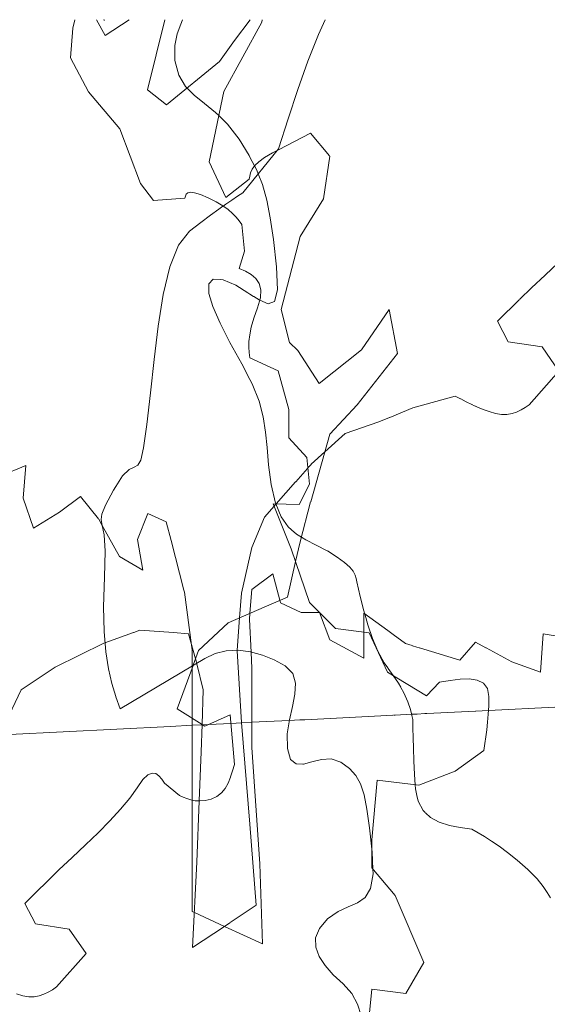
# Model space of a CAD drawing. Header units: millimetres. Extents: x -46876 to 9452, y -13755 to 24767.
# Tile 10 of 55: x -31820 to -27853, y 17363 to 24767. Entities that reach past the tile are written whole.
import ezdxf

# ---------------------------------------------------------------- set-up
doc = ezdxf.new("R2010")
doc.units = ezdxf.units.MM
doc.layers.add('L-PLNT', color=71, linetype='Continuous', lineweight=9)

# ---------------------------------------------------------------- blocks, each defined once
blk = doc.blocks.new('M_RPC Tree - Deciduous - Red Maple - 9 Meters-4147367-3D - CAPA')
at = {"layer": 'L-PLNT'}
for p, q in [((-31405.3, 24767.1), (-31419.7, 24703.2)), ((-31243.7, 24767.1), (-31176.8, 24648.6)), ((-31185.2, 24764.5), (-31189.9, 24767.1)), ((-31181.9, 24767.1), (-31185.2, 24764.5)), ((-31176.8, 24648.6), (-30998.2, 24767.1)), ((-30727.9, 24767.1), (-30858.4, 24239.1)), ((-29998.8, 24747.7), (-30285.3, 24226.3)), ((-30205.7, 24610.3), (-30086.4, 24767.1)), ((-29996.8, 24767.1), (-29998.8, 24747.7)), ((-31419.7, 24703.2), (-31439.3, 24479.2)), ((-30317.2, 24453.5), (-30205.7, 24610.3)), ((-31439.3, 24479.2), (-31302.5, 24225.3)), ((-30715.2, 24127.2), (-30317.2, 24453.5)), ((-31302.5, 24225.3), (-31067.9, 23947.4)), ((-30858.4, 24239.1), (-30715.2, 24127.2)), ((-30285.3, 24226.3), (-30396.8, 23697)), ((-31067.9, 23947.4), (-30911.6, 23536.1)), ((-29874, 23789.2), (-29632.6, 23914.5)), ((-29632.6, 23914.5), (-29490.8, 23742.3)), ((-29919.2, 23765.7), (-29884.4, 23783.8)), ((-29884.4, 23783.8), (-29878.8, 23786.7)), ((-29878.5, 23786.8), (-29875, 23788.6)), ((-30396.8, 23697), (-30269.4, 23429.7)), ((-30052.4, 23669.6), (-30022.1, 23699)), ((-30022.1, 23699), (-29978.6, 23730.9)), ((-29978.6, 23730.9), (-29919.2, 23765.7)), ((-29489.3, 23740.6), (-29537.1, 23419.1)), ((-30084, 23616.2), (-30072.2, 23642.2)), ((-30072.2, 23642.2), (-30052.4, 23669.6)), ((-30269.4, 23429.7), (-30094.3, 23566.7)), ((-30094.3, 23566.7), (-30090.5, 23591.1)), ((-30090.5, 23591.1), (-30084, 23616.2)), ((-30911.6, 23536.1), (-30813.9, 23406.3)), ((-30813.9, 23406.3), (-30579.3, 23425.1)), ((-30579.3, 23425.1), (-30574.7, 23441)), ((-30574.7, 23441), (-30567.5, 23455)), ((-30567.5, 23455), (-30555.2, 23465.1)), ((-30555.2, 23465.1), (-30535.2, 23469.5)), ((-30535.2, 23469.5), (-30505, 23466.1)), ((-30505, 23466.1), (-30461.9, 23453.1)), ((-30461.9, 23453.1), (-30403.4, 23428.6)), ((-30403.4, 23428.6), (-30342.7, 23398.1)), ((-29537.1, 23419.1), (-29712.2, 23137.3)), ((-30342.7, 23398.1), (-30293.2, 23368.3)), ((-30293.2, 23368.3), (-30253.2, 23339.2)), ((-30253.2, 23339.2), (-30220.7, 23310.6)), ((-30220.7, 23310.6), (-30193.8, 23282.4)), ((-30193.8, 23282.4), (-30170.6, 23254.4)), ((-30170.6, 23254.4), (-30149.4, 23226.5)), ((-30149.4, 23226.5), (-30129.8, 23026.8)), ((-29712.2, 23137.3), (-29855.5, 22586.8)), ((-30129.8, 23026.8), (-30168.9, 22896.5)), ((-30168.9, 22896.5), (-30123.4, 22874.8)), ((-30123.4, 22874.8), (-30081.1, 22850.5)), ((-30081.1, 22850.5), (-30045.3, 22821.1)), ((-30045.3, 22821.1), (-30019.3, 22783.9)), ((-30019.3, 22783.9), (-30006.2, 22736.4)), ((-30006.2, 22736.4), (-30009.4, 22676)), ((-30009.4, 22676), (-30032.1, 22600.2)), ((-30032.1, 22600.2), (-30060.5, 22522.1)), ((-29855.5, 22586.8), (-29791.8, 22339.4)), ((-29250.6, 22284.8), (-29043.6, 22587.8)), ((-29043.6, 22587.8), (-28979.9, 22257.5)), ((-30060.5, 22522.1), (-30079.6, 22455.2)), ((-30079.6, 22455.2), (-30091.1, 22397.8)), ((-30091.1, 22397.8), (-30096.4, 22347.9)), ((-30096.4, 22347.9), (-30097.1, 22303.7)), ((-30097.1, 22303.7), (-30094.7, 22263.2)), ((-29791.8, 22339.4), (-29728.1, 22278.2)), ((-30094.7, 22263.2), (-30090.7, 22224.6)), ((-30090.7, 22224.6), (-29875.8, 22125.4)), ((-29728.1, 22278.2), (-29569, 22032)), ((-29569, 22032), (-29250.6, 22284.8)), ((-28979.9, 22257.5), (-29282.3, 21870.6)), ((-29875.8, 22125.4), (-29797.6, 21834.9)), ((-29282.4, 21870.4), (-29488.4, 21651.2)), ((-29797.6, 21834.9), (-29797.6, 21623)), ((-29797.6, 21623), (-29660.8, 21475.1)), ((-29489.3, 21650.2), (-29632.5, 21141.6)), ((-29660.8, 21475.1), (-29641.2, 21275.3)), ((-29641.2, 21275.3), (-29719.4, 21120.7)), ((-29719.4, 21120.7), (-29914.8, 21126.2)), ((-29914.8, 21126.2), (-29778, 20787.5)), ((-29632.6, 21141.2), (-29712.2, 20840)), ((-29712.2, 20840), (-29745.9, 20693.7)), ((-29778, 20787.5), (-29641.2, 20385.3)), ((-29746, 20693.3), (-29807.7, 20424.7)), ((-29807.7, 20424.7), (-29982.9, 20349.9)), ((-29641.2, 20385.3), (-29445.8, 20189.1)), ((-29983.4, 20349.6), (-30253.5, 20232.3)), ((-30253.5, 20232.3), (-30476.4, 20022.2)), ((-29445.8, 20189.1), (-29191.7, 20156.5)), ((-29191.7, 20156.5), (-29054.9, 19860.2)), ((-30476.4, 20022.2), (-30516.6, 19911.9)), ((-30517.1, 19910.4), (-30635.5, 19585.4)), ((-29054.9, 19860.2), (-28761.8, 19682.5)), ((-28761.8, 19682.5), (-28664, 19785.6)), ((-28664, 19785.6), (-28585, 19798.3)), ((-28585, 19798.3), (-28509.2, 19807.4)), ((-28509.2, 19807.4), (-28439.9, 19809.5)), ((-28439.9, 19809.5), (-28380.4, 19801.1)), ((-28380.4, 19801.1), (-28333.9, 19778.7)), ((-28333.9, 19778.7), (-28303.5, 19738.7)), ((-28303.5, 19738.7), (-28292.7, 19677.7)), ((-28292.7, 19677.7), (-28293.9, 19608.1)), ((-30635.5, 19585.4), (-30428.6, 19453.7)), ((-28293.9, 19608.1), (-28297, 19543.8)), ((-30428.6, 19453.7), (-30237.6, 19539.2)), ((-30237.6, 19539.2), (-30205.7, 19167.1)), ((-28301.9, 19484.1), (-28308.2, 19427.9)), ((-28297, 19543.8), (-28301.9, 19484.1)), ((-28308.2, 19427.9), (-28315.5, 19374.4)), ((-28315.5, 19374.4), (-28323.5, 19322.8)), ((-28331.8, 19272), (-28546.8, 19116.9)), ((-28323.5, 19322.8), (-28331.8, 19272)), ((-30219.6, 19118.3), (-30234.5, 19072.3)), ((-30205.7, 19167.1), (-30219.6, 19118.3)), ((-28546.8, 19116.9), (-28820.4, 19010.2)), ((-30894, 19052.9), (-30938, 18991.3)), ((-30856.6, 19088.2), (-30894, 19052.9)), ((-30824.8, 19101.8), (-30856.6, 19088.2)), ((-30797.5, 19097.9), (-30824.8, 19101.8)), ((-30773.5, 19081), (-30797.5, 19097.9)), ((-30751.7, 19055.3), (-30773.5, 19081)), ((-30731.1, 19025.3), (-30751.7, 19055.3)), ((-30234.9, 19071), (-30252.9, 19026.6)), ((-29133.1, 19048.6), (-29172.2, 18600.5)), ((-28820.4, 19010.2), (-29133.1, 19048.6)), ((-30938, 18991.3), (-30993.2, 18912.8)), ((-30619.6, 18933.7), (-30731.1, 19025.3)), ((-30275.2, 18986.4), (-30303, 18952)), ((-30252.9, 19026.6), (-30275.2, 18986.4)), ((-30993.2, 18912.8), (-31061.8, 18829.7)), ((-30592.2, 18920.9), (-30619.6, 18933.7)), ((-30563.9, 18909.3), (-30592.2, 18920.9)), ((-30534, 18899.8), (-30563.9, 18909.3)), ((-30501.6, 18893.7), (-30534, 18899.8)), ((-30465.8, 18891.9), (-30501.6, 18893.7)), ((-30425.8, 18895.6), (-30465.8, 18891.9)), ((-30380.8, 18905.9), (-30425.8, 18895.6)), ((-30337.7, 18924.7), (-30380.8, 18905.9)), ((-30303, 18952), (-30337.7, 18924.7)), ((-31061.8, 18829.7), (-31141.5, 18742.8)), ((-31141.5, 18742.8), (-31230.1, 18652.9)), ((-31230.1, 18652.9), (-31325.3, 18560.7)), ((-29172.2, 18600.5), (-29172.2, 18388.6)), ((-31325.3, 18560.7), (-31425.1, 18467.1)), ((-31425.1, 18467.1), (-31527, 18372.6)), ((-31527, 18372.6), (-31781.8, 18120.7)), ((-29172.2, 18388.6), (-28996.3, 18180.2)), ((-28996.3, 18180.2), (-28781.3, 17678.2)), ((-31781.8, 18120.7), (-31702.2, 17966.6)), ((-31702.2, 17966.6), (-31447.5, 17928.8)), ((-31447.5, 17928.8), (-31320.1, 17744.2)), ((-31320.1, 17744.2), (-31543, 17492.8)), ((-28781.3, 17678.2), (-28918.1, 17444.8)), ((-31543, 17492.8), (-31573.8, 17472.6)), ((-29172.2, 17477.3), (-29191.7, 17274.5)), ((-28918.1, 17444.8), (-29172.2, 17477.3)), ((-31797.7, 17427.2), (-31844.5, 17441)), ((-31752.2, 17419), (-31797.7, 17427.2)), ((-31711, 17419), (-31752.2, 17419)), ((-31673.2, 17425.6), (-31711, 17419)), ((-31638.2, 17437.7), (-31673.2, 17425.6)), ((-31605.3, 17453.8), (-31638.2, 17437.7)), ((-31573.8, 17472.6), (-31605.3, 17453.8))]:
    blk.add_line(p, q, dxfattribs=at)
blk = doc.blocks.new('M_RPC Tree - Deciduous - Red Maple - 9 Meters-V47-3D - CAPA')
at = {"layer": 'L-PLNT'}
for p, q in [((-27771, 22939.5), (-27870.8, 22845.8)), ((-27870.8, 22845.8), (-27972.7, 22751.4)), ((-27972.7, 22751.4), (-28060.6, 22664.5)), ((-28062, 22663.1), (-28227.4, 22499.5)), ((-28227.4, 22499.5), (-28147.8, 22345.4)), ((-28147.8, 22345.4), (-27893.1, 22307.5)), ((-27893.1, 22307.5), (-27765.8, 22123)), ((-27765.8, 22123), (-27988.6, 21871.5)), ((-28545.8, 21936.3), (-28864.2, 21849.1)), ((-28506.3, 21915.5), (-28545.8, 21936.3)), ((-28864.2, 21849.1), (-29038.2, 21776)), ((-28463.6, 21893.5), (-28504.8, 21914.7)), ((-28421.8, 21873.1), (-28463.6, 21893.5)), ((-28414.1, 21869.6), (-28421.8, 21873.1)), ((-28395, 21860.9), (-28412.4, 21868.8)), ((-28379.1, 21853.7), (-28393.4, 21860.2)), ((-28335.3, 21835.8), (-28379.1, 21853.7)), ((-28019.5, 21851.4), (-28051, 21832.6)), ((-27988.6, 21871.5), (-28019.5, 21851.4)), ((-29038.8, 21775.7), (-29118.9, 21742.1)), ((-28290.2, 21819.8), (-28334.9, 21835.7)), ((-28243.4, 21805.9), (-28290.2, 21819.8)), ((-28197.9, 21797.8), (-28241.9, 21805.7)), ((-28156.7, 21797.7), (-28197.9, 21797.8)), ((-28118.9, 21804.4), (-28156.7, 21797.7)), ((-28083.9, 21816.5), (-28118.9, 21804.4)), ((-28051, 21832.6), (-28083.9, 21816.5)), ((-29118.9, 21742.1), (-29372.1, 21656.3)), ((-29373.6, 21655.7), (-29527, 21516.6)), ((-29527, 21516.6), (-29628.4, 21424.5)), ((-31774.1, 21414.5), (-31969.6, 21335.2)), ((-31793.7, 21169.2), (-31774.1, 21414.5)), ((-29629.5, 21423.3), (-29653.1, 21396.4)), ((-29657.3, 21391.6), (-29745.3, 21291.7)), ((-29653.1, 21396.4), (-29656.1, 21393)), ((-29745.9, 21290.9), (-29891.4, 21125.6)), ((-31363.7, 21182.5), (-31520.1, 21064)), ((-31226.9, 21013.4), (-31363.7, 21182.5)), ((-31715.5, 20942.3), (-31793.7, 21169.2)), ((-29907.3, 21107.5), (-29978.6, 21026.5)), ((-29893.8, 21122.8), (-29907.3, 21107.5)), ((-29891.4, 21125.6), (-29893.8, 21122.8)), ((-31520.1, 21064), (-31715.5, 20942.3)), ((-30855.6, 21053.8), (-30933.8, 20856.8)), ((-30718.8, 20990.6), (-30855.6, 21053.8)), ((-31199.3, 20963.2), (-31226.2, 21012.1)), ((-31070.6, 20729.3), (-31199.3, 20963.2)), ((-30682.4, 20849.9), (-30718.8, 20990.6)), ((-29978.6, 21026.5), (-30074.1, 20797.5)), ((-30933.8, 20856.8), (-30894.7, 20626.8)), ((-30585.8, 20476.1), (-30682.3, 20849.6)), ((-30074.1, 20797.5), (-30153.7, 20454.9)), ((-30894.7, 20626.8), (-31070.6, 20729.3)), ((-29917.5, 20599.4), (-30073.8, 20480.9)), ((-29864, 20400.7), (-29917.5, 20599.4)), ((-30582, 20461.2), (-30585.8, 20476.1)), ((-30527.8, 20064.1), (-30582, 20461.2)), ((-30153.7, 20454.9), (-30167.2, 20269.8)), ((-30073.8, 20480.9), (-30089.3, 20303.6)), ((-29858.9, 20381.6), (-29864, 20400.7)), ((-29703.4, 20309.8), (-29858.9, 20381.6)), ((-30089.3, 20303.6), (-30093.4, 20256.8)), ((-29646.7, 20309.5), (-29702.5, 20309.4)), ((-29622.2, 20309.6), (-29644.3, 20309.6)), ((-29566, 20309.8), (-29621.3, 20309.6)), ((-29487.5, 20104.1), (-29565.5, 20309.2)), ((-29233.5, 20304.7), (-29233.5, 20161.8)), ((-29053.5, 20172.8), (-29233.5, 20304.7)), ((-30167.2, 20269.8), (-30185.2, 20024.7)), ((-30093.4, 20256.8), (-30080.4, 20012)), ((-30963.3, 20158.9), (-31179.1, 20081.7)), ((-30917.8, 20175.2), (-30961.7, 20159.5)), ((-30663.1, 20158.1), (-30917.8, 20175.2)), ((-30551.7, 20149.3), (-30663, 20158.1)), ((-30498.8, 19960.8), (-30551.7, 20149.3)), ((-29233.5, 20161.8), (-29233.5, 19965.6)), ((-29013.2, 20143.3), (-29053.5, 20172.8)), ((-28920.7, 20075.5), (-29012.2, 20142.5)), ((-27884.9, 20148.1), (-27904.5, 19860.5)), ((-27669.9, 20112.4), (-27884.9, 20148.1)), ((-31188.5, 20078.3), (-31554.6, 19897.3)), ((-31179.1, 20081.7), (-31188.5, 20078.3)), ((-29233.5, 19965.6), (-29487.5, 20104.1)), ((-28869.1, 20059.7), (-28920.7, 20075.5)), ((-28393.1, 20086.1), (-28510.3, 19949.5)), ((-28314.5, 20043.7), (-28393.1, 20086.1)), ((-30524.9, 20043.3), (-30527.8, 20064.1)), ((-30523.3, 20031.5), (-30524.9, 20042.7)), ((-30523.3, 19906.7), (-30523.3, 20031.5)), ((-30185.2, 20024.7), (-30185.5, 20019.8)), ((-30185.5, 20019.8), (-30153.7, 19482.1)), ((-30080.4, 20012), (-30073.8, 19887.5)), ((-28833.4, 20048.7), (-28866.6, 20058.9)), ((-28815.8, 20043.3), (-28833.4, 20048.7)), ((-28510.3, 19949.5), (-28814.8, 20043)), ((-28119.5, 19938.6), (-28313.7, 20043.3)), ((-30489.3, 19927), (-30498.8, 19960.8)), ((-30488, 19922.5), (-30489.3, 19927)), ((-30440.2, 19726.5), (-30488, 19922.5)), ((-27904.5, 19860.5), (-28119.5, 19938.6)), ((-31554.6, 19897.3), (-31809.3, 19728.2)), ((-30523.3, 19893.3), (-30523.3, 19906.7)), ((-30523.3, 19671.3), (-30523.3, 19893.3)), ((-30073.8, 19887.5), (-30073.8, 19294.1)), ((-31809.3, 19728.2), (-31920.8, 19488.7)), ((-30449.1, 19466.8), (-30440.2, 19726.5)), ((-30523.3, 19514), (-30523.3, 19671.3)), ((-28831.9, 19545.5), (-28774.7, 19548.3)), ((-28773.5, 19548.4), (-28759.4, 19549.1)), ((-28759.2, 19549.1), (-28393.4, 19567.4)), ((-28392, 19567.5), (-28295.6, 19572.3)), ((-28295.6, 19572.3), (-27798, 19597.3)), ((-30523.3, 19120.3), (-30523.3, 19514)), ((-30399, 19466.9), (-30232.1, 19475.3)), ((-30232.1, 19475.3), (-30153.6, 19479.2)), ((-30153.7, 19482.1), (-30090, 18717.2)), ((-30153.5, 19479.2), (-30073.8, 19483.2)), ((-30073.8, 19483.2), (-29793.7, 19497.3)), ((-29793.7, 19497.3), (-29714.2, 19501.3)), ((-29713.6, 19501.3), (-29677.5, 19503.1)), ((-29677.3, 19503.1), (-29106.2, 19531.7)), ((-29103.8, 19531.8), (-29013.8, 19536.4)), ((-29010.9, 19536.5), (-28997.3, 19537.2)), ((-28997.2, 19537.2), (-28873.6, 19543.4)), ((-28873.6, 19543.4), (-28833.4, 19545.4)), ((-31897.2, 19391.9), (-30687.6, 19452.5)), ((-30686.3, 19452.5), (-30523.3, 19460.7)), ((-30523.3, 19460.7), (-30449.2, 19464.4)), ((-30456.2, 19260.6), (-30449.1, 19466.8)), ((-30449.2, 19464.4), (-30445.7, 19464.6)), ((-30445.7, 19464.6), (-30399, 19466.9)), ((-30470.3, 18892.1), (-30456.2, 19260.6)), ((-30073.8, 19294.1), (-30015.2, 18419.4)), ((-30523.3, 18897.8), (-30523.3, 19120.3)), ((-30523.3, 18060.7), (-30523.3, 18897.8)), ((-30488, 18432.3), (-30470.3, 18892.1)), ((-30042.3, 18107.3), (-30090, 18717.2)), ((-30519.8, 17790.3), (-30488, 18432.3)), ((-29995.7, 17817), (-30015.2, 18419.4)), ((-30042.3, 18107.3), (-30238.2, 17977.3)), ((-30506.8, 18053.1), (-30523.3, 18060.7)), ((-30281.1, 17948.8), (-30506.8, 18053.1)), ((-30281, 17948.8), (-30519.8, 17790.3)), ((-30239.9, 17976.1), (-30281, 17948.8)), ((-29995.7, 17817), (-30281, 17948.8))]:
    blk.add_line(p, q, dxfattribs=at)
blk = doc.blocks.new('M_RPC Tree - Deciduous - Siberian Crab Apple - 6_1 Meters-V50-3D - CAPA')
at = {"layer": 'L-PLNT'}
for p, q in [((-30635.7, 24660.3), (-30608, 24732.5)), ((-30608, 24732.5), (-30596.4, 24767.1)), ((-29574.3, 24656.5), (-29524.6, 24767.1)), ((-30655, 24573.6), (-30635.7, 24660.3)), ((-29653.4, 24454.7), (-29574.3, 24656.5)), ((-30652.8, 24460.9), (-30655, 24573.6)), ((-30624, 24349.3), (-30652.8, 24460.9)), ((-29728.9, 24241.6), (-29653.4, 24454.7)), ((-30574.8, 24265.7), (-30624, 24349.3)), ((-30562.1, 24252.7), (-30574.8, 24265.7)), ((-30509.4, 24198.6), (-30562.1, 24252.7)), ((-29802.2, 24020.8), (-29728.9, 24241.6)), ((-30432, 24136.6), (-30509.4, 24198.6)), ((-30347, 24068.4), (-30432, 24136.6)), ((-30323.4, 24045.5), (-30347, 24068.4)), ((-30258.4, 23982.5), (-30323.4, 24045.5)), ((-29874.2, 23796.3), (-29802.2, 24020.8)), ((-30170.5, 23867.7), (-30258.4, 23982.5)), ((-30094.7, 23744.6), (-30170.5, 23867.7)), ((-30142.4, 23465.7), (-29874.2, 23796.3)), ((-30088.9, 23733.3), (-30094.7, 23744.6)), ((-30054.3, 23667), (-30088.9, 23733.3)), ((-30037.3, 23634.4), (-30054.3, 23667)), ((-30026.8, 23608.2), (-30037.3, 23634.4)), ((-29994.3, 23526.7), (-30026.8, 23608.2)), ((-29961.8, 23410.9), (-29994.3, 23526.7)), ((-30270.8, 23378.7), (-30224.4, 23410.8)), ((-30224.4, 23410.8), (-30182.3, 23439.1)), ((-30182.3, 23439.1), (-30142.4, 23465.7)), ((-29936.1, 23276.5), (-29961.8, 23410.9)), ((-30385.8, 23296.2), (-30323.9, 23341.1)), ((-30323.1, 23341.6), (-30292, 23363.7)), ((-30291.3, 23364.2), (-30289.4, 23365.6)), ((-30289.4, 23365.6), (-30270.8, 23378.7)), ((-30458.7, 23242), (-30385.8, 23296.2)), ((-29913.1, 23112.9), (-29936.1, 23276.5)), ((-30627.4, 23071.4), (-30544.7, 23176.8)), ((-30544.7, 23176.8), (-30458.7, 23242)), ((-29889.1, 22909.6), (-29913.1, 23112.9)), ((-30691.5, 22907.4), (-30627.4, 23071.4)), ((-30740.5, 22699.7), (-30691.5, 22907.4)), ((-29880.7, 22734.5), (-29889.1, 22909.6)), ((-30398.5, 22779.7), (-30364.5, 22815.6)), ((-30364.5, 22815.6), (-30308.2, 22812.7)), ((-30306.9, 22812.7), (-30291.1, 22811.9)), ((-30291.1, 22811.9), (-30196, 22771.1)), ((-30398.1, 22709.2), (-30398.5, 22779.7)), ((-30196, 22771.1), (-30104.1, 22713.1)), ((-29903.7, 22648.6), (-29880.7, 22734.5)), ((-30778.3, 22462.8), (-30740.5, 22699.7)), ((-30368.1, 22609.1), (-30398.1, 22709.2)), ((-30104.1, 22713.1), (-30088.9, 22703.2)), ((-30088.9, 22703.2), (-30061.2, 22685.2)), ((-30060.2, 22684.6), (-30021, 22659.2)), ((-30021, 22659.2), (-30015.2, 22656.7)), ((-30313.6, 22484.3), (-30368.1, 22609.1)), ((-30015.2, 22656.7), (-29952.4, 22630.6)), ((-29952.4, 22630.6), (-29903.7, 22648.6)), ((-30808.9, 22211.3), (-30778.3, 22462.8)), ((-30239.4, 22339.7), (-30313.6, 22484.3)), ((-30150.4, 22180.3), (-30239.4, 22339.7)), ((-30835.9, 21959.9), (-30808.9, 22211.3)), ((-30088.9, 22061.6), (-30150.4, 22180.3)), ((-30071.7, 22028.3), (-30088.9, 22061.6)), ((-30020.4, 21897.5), (-30071.7, 22028.3)), ((-30863.2, 21723.1), (-30835.9, 21959.9)), ((-29989.5, 21779.4), (-30020.4, 21897.5)), ((-29972, 21666.1), (-29989.5, 21779.4)), ((-30888.6, 21548.6), (-30863.2, 21723.1)), ((-29960.8, 21549.1), (-29972, 21666.1)), ((-30910.1, 21455.6), (-30888.6, 21548.6)), ((-29948.9, 21420.4), (-29960.8, 21549.1)), ((-30995.9, 21384.3), (-30959.4, 21401.5)), ((-30959.4, 21401.5), (-30932.3, 21415.9)), ((-30932.3, 21415.9), (-30910.1, 21455.6)), ((-29929.3, 21271.8), (-29948.7, 21419.1)), ((-31097, 21256.9), (-31046.2, 21336.3)), ((-31046.2, 21336.3), (-30995.9, 21384.3)), ((-31114.7, 21229.2), (-31097, 21256.9)), ((-29897.4, 21131.5), (-29929.3, 21271.8)), ((-31174.7, 21115.5), (-31114.7, 21229.2)), ((-31202.7, 21049.8), (-31174.7, 21115.5)), ((-29895, 21125.7), (-29897.4, 21131.5)), ((-29854.4, 21028), (-29895, 21125.7)), ((-31207.9, 21007.2), (-31202.7, 21049.8)), ((-31199.3, 20963.1), (-31207.9, 21007.2)), ((-31186, 20892.8), (-31199.3, 20963.1)), ((-29801.1, 20953), (-29854.4, 21028)), ((-31177.2, 20771.5), (-31186, 20892.8)), ((-29776.2, 20931), (-29801.1, 20953)), ((-29738.7, 20898.1), (-29775.9, 20930.8)), ((-29702.7, 20876.1), (-29738.7, 20898.1)), ((-29668.2, 20855.1), (-29702.7, 20876.1)), ((-29590.7, 20815.8), (-29668.2, 20855.1)), ((-29508.9, 20772.6), (-29590.7, 20815.8)), ((-31181.7, 20574.5), (-31177.2, 20771.5)), ((-29432.2, 20725.9), (-29507.2, 20771.7)), ((-29377.2, 20685.8), (-29432.2, 20725.9)), ((-29338.9, 20650.6), (-29377.2, 20685.8)), ((-29314, 20619.3), (-29338.9, 20650.6)), ((-29299.2, 20590.8), (-29314, 20619.3)), ((-29291, 20564.4), (-29299.2, 20590.8)), ((-31189.8, 20352.1), (-31181.7, 20574.5)), ((-29286.1, 20538.9), (-29291, 20564.4)), ((-29260, 20429.1), (-29286.1, 20538.9)), ((-29232.5, 20320.8), (-29260, 20429.1)), ((-31186.3, 20167.2), (-31189.8, 20352.1)), ((-29227.5, 20303.2), (-29232.5, 20320.8)), ((-29226.4, 20299.5), (-29227.5, 20303.1)), ((-29202.2, 20215.4), (-29226.4, 20299.5)), ((-29167.7, 20114.3), (-29202.2, 20215.4)), ((-31173.4, 20013.3), (-31186.3, 20167.2)), ((-29127.7, 20019.2), (-29167.7, 20114.3)), ((-31152.8, 19884.3), (-31173.4, 20013.3)), ((-30350.8, 20001.9), (-30427.4, 19963.8)), ((-30266.7, 20021.7), (-30350.8, 20001.9)), ((-30177.5, 20025), (-30266.7, 20021.7)), ((-30086.1, 20013.5), (-30177.5, 20025)), ((-29994.8, 19988.9), (-30086.1, 20013.5)), ((-29080.4, 19930.9), (-29127.6, 20019)), ((-30427.4, 19963.8), (-31064.4, 19584.5)), ((-29906.6, 19952.7), (-29994.8, 19988.9)), ((-29823.9, 19906.8), (-29906.6, 19952.7)), ((-29053.5, 19892.5), (-29080.4, 19930.9)), ((-31126.5, 19774), (-31152.8, 19884.3)), ((-29766.6, 19849.2), (-29823.9, 19906.8)), ((-29745.8, 19778), (-29766.6, 19849.2)), ((-29051.1, 19889.1), (-29053.2, 19892.2)), ((-29024.8, 19851.6), (-29050.4, 19888)), ((-29012.7, 19834.6), (-29024.8, 19851.6)), ((-31097, 19678), (-31126.5, 19774)), ((-29750.4, 19695.4), (-29745.8, 19778)), ((-28971.6, 19777), (-29012.5, 19834.3)), ((-28955.4, 19747.8), (-28971.6, 19777)), ((-28931.4, 19704.6), (-28954, 19745.3)), ((-28902.4, 19637.8), (-28931.4, 19704.6)), ((-31096.4, 19676.1), (-31097, 19678)), ((-31064.4, 19584.5), (-31096.4, 19676.1)), ((-29769.7, 19602.9), (-29750.4, 19695.4)), ((-28883, 19579.9), (-28902.4, 19637.8)), ((-29792.9, 19502.6), (-29769.7, 19602.9)), ((-28872, 19537.2), (-28882.9, 19579.6)), ((-29808.9, 19396.3), (-29792.9, 19502.6)), ((-28865.5, 19504.6), (-28871.3, 19534.4)), ((-28864, 19494), (-28865.5, 19504.6)), ((-28863.9, 19478.8), (-28864, 19494)), ((-28863.5, 19436.3), (-28863.9, 19478.8)), ((-28862.4, 19371.4), (-28863.5, 19436.3)), ((-29807.1, 19285.9), (-29808.9, 19396.3)), ((-28862.3, 19368.5), (-28862.4, 19371.4)), ((-28860.3, 19288.9), (-28862.3, 19367.1)), ((-29783.1, 19203.6), (-29807.1, 19285.9)), ((-28856.7, 19193.5), (-28860.3, 19288.9)), ((-29742, 19169.9), (-29783.1, 19203.6)), ((-29623, 19185.8), (-29687.5, 19169.2)), ((-29552, 19203.9), (-29623, 19185.8)), ((-29478.1, 19208.1), (-29552, 19203.9)), ((-29404.8, 19182.5), (-29478.1, 19208.1)), ((-29341.6, 19136.2), (-29404.8, 19182.5)), ((-28851.3, 19090.1), (-28856.7, 19193.5)), ((-29691.2, 19169.2), (-29742, 19169.9)), ((-29687.5, 19169.2), (-29691, 19169.2)), ((-29293.8, 19084.4), (-29341.6, 19136.2)), ((-29257.9, 19020.4), (-29293.8, 19084.4)), ((-28846, 19013.4), (-28851.3, 19090.1)), ((-29230.8, 18937.6), (-29257.9, 19020.4)), ((-28843.9, 18983.4), (-28846, 19013.4)), ((-28833.4, 18932.2), (-28843.9, 18983.2)), ((-29209.3, 18829.4), (-29230.8, 18937.6)), ((-28824.7, 18889.6), (-28833.4, 18931.9)), ((-28786.6, 18819.1), (-28824.7, 18889.6)), ((-29190.1, 18689.1), (-29209.3, 18829.4)), ((-28771.7, 18804.9), (-28786.6, 18819.1)), ((-28732.6, 18767.9), (-28770.2, 18803.5)), ((-28666, 18732.3), (-28731.1, 18767.1)), ((-29172.2, 18528.7), (-29190.1, 18689.1)), ((-28589.9, 18708.2), (-28666, 18732.3)), ((-28507.4, 18691.9), (-28589.9, 18708.2)), ((-28421.8, 18679.5), (-28507.4, 18691.9)), ((-28374.2, 18652.6), (-28421.8, 18679.5)), ((-28325, 18623.7), (-28374.2, 18652.6)), ((-28272.6, 18590.6), (-28325, 18623.7)), ((-28215.4, 18551.3), (-28272.6, 18590.6)), ((-29170.1, 18510.1), (-29172.2, 18528.7)), ((-28152, 18503.8), (-28215.4, 18551.3)), ((-29164.7, 18379.6), (-29170.1, 18510.1)), ((-28080.6, 18445.9), (-28152, 18503.8)), ((-27999.7, 18375.6), (-28080.6, 18445.9)), ((-29163.2, 18343.5), (-29164.7, 18379.6)), ((-27929.2, 18306), (-27999.7, 18375.6)), ((-29182.3, 18234.3), (-29163.2, 18343.5)), ((-27883.7, 18249.4), (-27929.2, 18306)), ((-29222.9, 18166.9), (-29182.3, 18234.3)), ((-27853.6, 18202.9), (-27883.7, 18249.4)), ((-29280.2, 18125.7), (-29222.9, 18166.9)), ((-27829.6, 18163.9), (-27853.6, 18202.9)), ((-29426.1, 18060), (-29349.5, 18095.3)), ((-29349.5, 18095.3), (-29280.2, 18125.7)), ((-29566.6, 17933.3), (-29505.4, 18004.2)), ((-29505.4, 18004.2), (-29426.1, 18060)), ((-29595, 17862.9), (-29566.6, 17933.3)), ((-29594.7, 17792.8), (-29595, 17862.9)), ((-29569.7, 17723.1), (-29594.7, 17792.8)), ((-29524.2, 17653.7), (-29569.7, 17723.1)), ((-29462.3, 17584.5), (-29524.2, 17653.7)), ((-29388, 17515.5), (-29462.3, 17584.5)), ((-29322.4, 17443.5), (-29388, 17515.5)), ((-29279.6, 17364.7), (-29322.4, 17443.5)), ((-29253.9, 17278), (-29279.6, 17364.7))]:
    blk.add_line(p, q, dxfattribs=at)

msp = doc.modelspace()

# ---------------------------------------------------------------- block references
at = {"layer": 'L-PLNT'}
for name in ['M_RPC Tree - Deciduous - Red Maple - 9 Meters-4147367-3D - CAPA', 'M_RPC Tree - Deciduous - Red Maple - 9 Meters-V47-3D - CAPA', 'M_RPC Tree - Deciduous - Siberian Crab Apple - 6_1 Meters-V50-3D - CAPA']:
    msp.add_blockref(name, (0, 0), dxfattribs=at)

doc.saveas('drawing.dxf')
